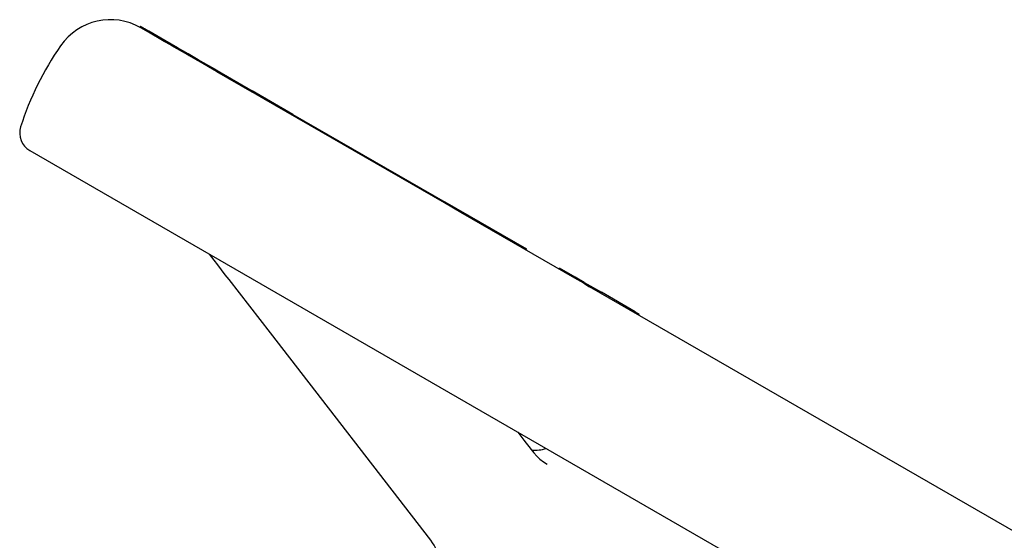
# Model space of a CAD drawing. Header units: millimetres. Extents: x 1145 to 3707, y 526 to 1459.
# Tile 9 of 19: x 1286 to 1383, y 1058 to 1109. Entities that reach past the tile are written whole.
import ezdxf

# ---------------------------------------------------------------- set-up
doc = ezdxf.new("R2010")
doc.units = ezdxf.units.MM
doc.layers.add('DETAIL', color=2, linetype='Continuous')

msp = doc.modelspace()

# ---------------------------------------------------------------- linework, layer by layer
at = {"layer": 'DETAIL'}
for p, q in [((1297.651, 1108.702), (1297.701, 1108.788)), ((1297.813, 1108.608), (1297.651, 1108.702)), ((1298.431, 1108.251), (1297.813, 1108.608)), ((1298.431, 1108.251), (1298.481, 1108.338)), ((1298.486, 1108.219), (1298.431, 1108.251)), ((1298.536, 1108.306), (1298.481, 1108.338)), ((1298.486, 1108.219), (1298.536, 1108.306)), ((1298.509, 1108.206), (1298.486, 1108.219)), ((1300.065, 1107.308), (1298.509, 1108.206)), ((1300.115, 1107.395), (1298.536, 1108.306)), ((1300.065, 1107.308), (1300.115, 1107.395)), ((1300.688, 1106.948), (1300.065, 1107.308)), ((1300.738, 1107.035), (1300.115, 1107.395)), ((1300.688, 1106.948), (1300.738, 1107.035)), ((1300.816, 1106.874), (1300.688, 1106.948)), ((1301.381, 1106.663), (1300.738, 1107.035)), ((1302.38, 1105.971), (1300.816, 1106.874)), ((1301.331, 1106.577), (1301.381, 1106.663)), ((1302.43, 1106.058), (1301.381, 1106.663)), ((1302.38, 1105.971), (1302.43, 1106.058)), ((1302.536, 1105.881), (1302.38, 1105.971)), ((1302.586, 1105.967), (1302.43, 1106.058)), ((1302.536, 1105.881), (1302.586, 1105.967)), ((1302.55, 1105.873), (1302.536, 1105.881)), ((1303.19, 1105.504), (1302.55, 1105.873)), ((1303.24, 1105.59), (1302.586, 1105.967)), ((1303.19, 1105.504), (1303.24, 1105.59)), ((1303.357, 1105.407), (1303.19, 1105.504)), ((1303.407, 1105.493), (1303.24, 1105.59)), ((1303.357, 1105.407), (1303.407, 1105.493)), ((1305.285, 1104.41), (1303.407, 1105.493)), ((1303.462, 1105.347), (1303.357, 1105.407)), ((1305.235, 1104.323), (1303.462, 1105.347)), ((1305.235, 1104.323), (1305.285, 1104.41)), ((1305.235, 1104.323), (1308.713, 1102.315)), ((1305.285, 1104.41), (1308.763, 1102.402)), ((1308.713, 1102.315), (1308.763, 1102.402)), ((1309.891, 1101.635), (1308.713, 1102.315)), ((1312.772, 1100.087), (1308.763, 1102.402)), ((1327.756, 1091.321), (1309.891, 1101.635)), ((1312.722, 1100), (1312.772, 1100.087)), ((1312.772, 1100.087), (1327.806, 1091.407)), ((1286.771, 1096.508), (1455.566, 999.054)), ((1327.756, 1091.321), (1327.806, 1091.407)), ((1329.374, 1090.386), (1327.756, 1091.321)), ((1335.884, 1086.743), (1327.806, 1091.407)), ((1340.636, 1083.884), (1329.374, 1090.386)), ((1304.98, 1085.663), (1304.515, 1086.263)), ((1335.834, 1086.657), (1335.884, 1086.743)), ((1339.079, 1084.783), (1339.129, 1084.87)), ((1340.686, 1083.971), (1339.129, 1084.87)), ((1310.549, 1078.464), (1306.469, 1083.737)), ((1340.636, 1083.884), (1340.686, 1083.971)), ((1341.517, 1083.375), (1340.636, 1083.884)), ((1341.567, 1083.462), (1340.686, 1083.971)), ((1341.517, 1083.375), (1341.567, 1083.462)), ((1341.517, 1083.375), (1342.1, 1083.039)), ((1341.567, 1083.462), (1343.258, 1082.486)), ((1460.593, 1014.627), (1342.1, 1083.039)), ((1343.208, 1082.399), (1343.258, 1082.486)), ((1346.604, 1080.554), (1343.258, 1082.486)), ((1346.554, 1080.468), (1346.604, 1080.554)), ((1346.604, 1080.554), (1347.007, 1080.321)), ((1346.957, 1080.235), (1347.007, 1080.321)), ((1326.414, 1057.956), (1310.549, 1078.464)), ((1335.009, 1068.657), (1335.607, 1067.86))]:
    msp.add_line(p, q, dxfattribs=at)
at = {"layer": 'DETAIL', "flags": 128}
for points in [[(1298.481, 1108.338), (1298.418, 1108.374), (1298.358, 1108.409), (1298.3, 1108.442), (1298.245, 1108.474), (1298.192, 1108.504), (1298.142, 1108.533), (1298.095, 1108.561), (1298.05, 1108.587), (1298.007, 1108.611), (1297.968, 1108.634), (1297.931, 1108.655), (1297.897, 1108.675), (1297.866, 1108.693), (1297.837, 1108.71), (1297.811, 1108.725), (1297.788, 1108.738), (1297.767, 1108.75), (1297.75, 1108.76), (1297.735, 1108.769), (1297.722, 1108.776), (1297.713, 1108.781), (1297.706, 1108.785), (1297.702, 1108.788), (1297.701, 1108.788)], [(1306.469, 1083.737), (1306.094, 1084.222), (1305.719, 1084.707), (1305.346, 1085.189), (1304.98, 1085.663)], [(1335.607, 1067.86), (1335.84, 1067.551), (1336.079, 1067.239), (1336.324, 1066.926), (1336.572, 1066.612)], [(1336.572, 1066.612), (1336.866, 1066.285), (1337.194, 1065.989), (1337.546, 1065.726), (1337.915, 1065.495)]]:
    msp.add_lwpolyline(points, dxfattribs=at)
at = {"layer": 'DETAIL'}
for centre, radius, start, end in [((1294.744, 1103.452), 6, 59.99997, 145.21978), ((1314.456, 1089.761), 30, 145.21978, 162.3736), ((1287.771, 1098.24), 2, 162.3736, 239.99997), ((1336.62, 1070.861), 4, 266.39086, 287.27535), ((1323.25, 1055.508), 4, 332.99997, 37.72608)]:
    msp.add_arc(centre, radius, start, end, dxfattribs=at)

doc.saveas('drawing.dxf')
